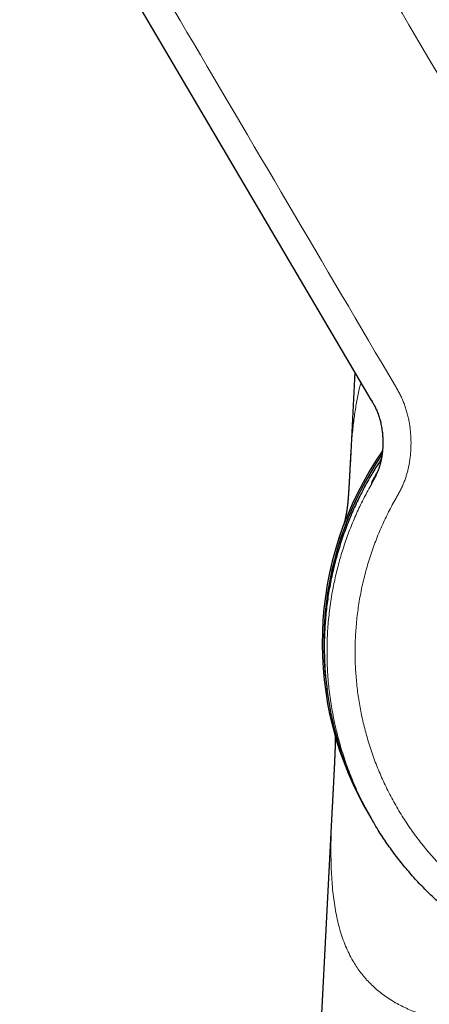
# Model space of a CAD drawing. Header units: millimetres. Extents: x 8 to 837, y 12 to 852.
# Tile 11 of 26: x 217 to 246, y 544 to 615. Entities that reach past the tile are written whole.
import ezdxf

# ---------------------------------------------------------------- set-up
doc = ezdxf.new("R2010")
doc.units = ezdxf.units.MM

msp = doc.modelspace()

# ---------------------------------------------------------------- linework, layer by layer
at = {"color": 7, "linetype": 'Continuous', "lineweight": 30}
for p, q in [((240.901, 589.208), (240.552, 582.518)), ((242.114, 587.147), (242.072, 587.219)), ((240.553, 582.541), (240.552, 582.525)), ((239.27, 557.981), (236.484, 504.658)), ((242.049, 557.183), (242.246, 556.848))]:
    msp.add_line(p, q, dxfattribs=at)
at = {"color": 7, "linetype": 'Continuous', "lineweight": 30, "flags": 128}
msp.add_lwpolyline([(242.072, 587.219), (225.817, 614.846), (224.463, 617.149), (223.108, 619.451), (221.754, 621.753), (220.399, 624.056), (219.045, 626.358), (217.688, 628.664), (217.495, 628.992), (217.298, 629.326), (217.098, 629.666), (216.902, 629.998), (216.825, 630.13)], dxfattribs=at)
at = {"color": 7, "linetype": 'Continuous', "lineweight": 30}
for radius, start, end in [(24.25, 145.22387, 211.01821), (24.132, 145.74883, 174.62655), (24.132, 174.62655, 187.90893)]:
    msp.add_arc((262.799, 569.736), radius, start, end, dxfattribs=at)
at = {"color": 8, "linetype": 'Continuous', "lineweight": 0}
for centre, radius, start, end in [((262.799, 569.736), 24.11, 145.85526, 182.64593), ((242.286, 581.299), 0.208, 207.87431, 209.34405)]:
    msp.add_arc(centre, radius, start, end, dxfattribs=at)
for points, knots in [([(220.955, 640.858), (220.955, 640.858), (221.043, 640.91), (221.221, 641.009), (221.493, 641.146), (221.771, 641.271), (222.055, 641.384), (222.343, 641.484), (222.635, 641.572), (222.94, 641.65), (223.259, 641.715), (223.59, 641.767), (223.924, 641.804), (224.259, 641.824), (224.584, 641.827), (224.899, 641.816), (225.203, 641.792), (225.505, 641.755), (225.806, 641.705), (226.105, 641.642), (226.4, 641.566), (226.702, 641.474), (227.008, 641.365), (227.319, 641.238), (227.623, 641.096), (227.919, 640.939), (228.197, 640.775), (228.458, 640.605), (228.701, 640.431), (228.936, 640.247), (229.164, 640.053), (229.383, 639.85), (229.593, 639.637), (229.794, 639.416), (229.988, 639.183), (230.174, 638.937), (230.351, 638.678), (230.517, 638.413), (230.676, 638.143), (230.832, 637.872), (231.505, 636.729), (234.7, 631.296), (242.999, 617.198), (250.727, 604.06), (255.88, 595.302)], [0, 0, 0, 0, 0.000002, 0.005002, 0.010001, 0.015001, 0.020001, 0.025002, 0.030002, 0.035003, 0.040503, 0.046002, 0.051501, 0.057, 0.062499, 0.067498, 0.072498, 0.077499, 0.082499, 0.0875, 0.092501, 0.097502, 0.103002, 0.108502, 0.114002, 0.119501, 0.125, 0.1299, 0.134801, 0.139701, 0.144601, 0.149502, 0.154402, 0.159302, 0.164203, 0.169335, 0.174468, 0.179601, 0.184735, 0.18987, 0.195003, 0.250003, 0.500001, 1, 1, 1, 1]), ([(243.813, 588.203), (238.661, 596.961), (230.932, 610.098), (223.083, 623.44), (220.267, 628.228), (219.906, 628.841), (219.546, 629.454), (219.184, 630.067), (218.826, 630.681), (218.525, 631.175), (218.309, 631.565), (218.168, 631.845), (218.04, 632.13), (217.926, 632.422), (217.826, 632.719), (217.741, 633.014), (217.669, 633.306), (217.612, 633.596), (217.566, 633.888), (217.533, 634.181), (217.512, 634.479), (217.503, 634.78), (217.507, 635.085), (217.525, 635.389), (217.556, 635.693), (217.601, 635.994), (217.659, 636.294), (217.732, 636.601), (217.821, 636.913), (217.929, 637.231), (218.052, 637.543), (218.189, 637.849), (218.337, 638.139), (218.492, 638.413), (218.654, 638.672), (218.827, 638.923), (219.011, 639.166), (219.206, 639.401), (219.41, 639.627), (219.631, 639.852), (219.87, 640.073), (220.126, 640.289), (220.393, 640.493), (220.669, 640.684), (220.859, 640.802), (220.955, 640.858), (220.955, 640.858)], [0, 0, 0, 0, 0.499999, 0.749997, 0.761664, 0.77333, 0.784997, 0.796664, 0.80833, 0.819999, 0.825131, 0.830264, 0.835397, 0.840531, 0.845665, 0.850798, 0.855638, 0.860479, 0.865319, 0.870159, 0.874999, 0.879999, 0.884999, 0.889998, 0.894998, 0.899998, 0.904998, 0.909999, 0.9155, 0.921001, 0.926502, 0.932002, 0.937501, 0.9425, 0.947499, 0.952498, 0.957497, 0.962497, 0.967497, 0.972498, 0.977999, 0.983499, 0.988999, 0.994498, 0.999998, 1, 1, 1, 1]), ([(240.555, 582.525), (240.565, 582.729), (240.594, 583.311), (240.662, 584.233), (240.763, 585.293), (240.893, 586.313), (241.06, 587.292), (241.206, 588.011), (241.312, 588.39), (241.335, 588.471)], [0, 0, 0, 0, 0.092445, 0.264621, 0.43681, 0.60901, 0.781213, 0.953426, 1, 1, 1, 1]), ([(243.858, 580.173), (243.907, 580.259), (244.006, 580.43), (244.148, 580.69), (244.278, 580.956), (244.397, 581.228), (244.503, 581.503), (244.596, 581.78), (244.676, 582.06), (244.745, 582.342), (244.806, 582.646), (244.857, 582.969), (244.896, 583.314), (244.92, 583.659), (244.931, 584.006), (244.929, 584.353), (244.913, 584.699), (244.883, 585.044), (244.84, 585.387), (244.781, 585.728), (244.708, 586.067), (244.62, 586.402), (244.519, 586.726), (244.404, 587.039), (244.276, 587.34), (244.133, 587.634), (243.978, 587.921), (243.868, 588.109), (243.813, 588.203)], [0, 0, 0, 0, 0.035145, 0.07022, 0.105332, 0.140493, 0.175663, 0.210176, 0.244651, 0.279109, 0.31357, 0.354611, 0.39568, 0.436773, 0.477877, 0.518972, 0.560051, 0.60111, 0.642154, 0.683189, 0.724232, 0.765302, 0.806397, 0.845137, 0.883852, 0.922555, 0.961274, 1, 1, 1, 1]), ([(242.102, 581.201), (242.132, 581.254), (242.193, 581.359), (242.284, 581.52), (242.372, 581.687), (242.457, 581.863), (242.537, 582.047), (242.61, 582.241), (242.676, 582.444), (242.736, 582.657), (242.788, 582.883), (242.831, 583.119), (242.866, 583.364), (242.891, 583.616), (242.906, 583.873), (242.911, 584.132), (242.907, 584.392), (242.893, 584.651), (242.869, 584.906), (242.836, 585.157), (242.793, 585.4), (242.743, 585.634), (242.684, 585.859), (242.619, 586.073), (242.544, 586.283), (242.461, 586.487), (242.368, 586.685), (242.271, 586.871), (242.171, 587.05), (242.103, 587.166), (242.069, 587.223)], [0, 0, 0, 0, 0.028684, 0.057756, 0.087527, 0.118239, 0.150075, 0.182559, 0.216313, 0.251346, 0.287613, 0.325796, 0.365016, 0.405083, 0.445774, 0.486839, 0.528015, 0.569034, 0.609632, 0.649563, 0.688602, 0.72656, 0.763291, 0.7987, 0.832747, 0.868655, 0.903066, 0.936198, 0.968369, 1, 1, 1, 1]), ([(242.105, 581.197), (242.136, 581.25), (242.197, 581.357), (242.289, 581.521), (242.379, 581.691), (242.465, 581.87), (242.546, 582.06), (242.621, 582.26), (242.689, 582.472), (242.749, 582.695), (242.8, 582.929), (242.843, 583.171), (242.875, 583.422), (242.898, 583.679), (242.911, 583.941), (242.914, 584.204), (242.906, 584.468), (242.889, 584.73), (242.861, 584.987), (242.824, 585.239), (242.779, 585.483), (242.724, 585.717), (242.662, 585.941), (242.592, 586.154), (242.516, 586.355), (242.435, 586.545), (242.348, 586.725), (242.258, 586.895), (242.18, 587.035), (242.131, 587.118), (242.114, 587.147)], [0, 0, 0, 0, 0.029559, 0.059532, 0.090245, 0.121955, 0.154854, 0.189071, 0.224672, 0.261657, 0.299968, 0.339487, 0.380045, 0.42143, 0.463399, 0.505682, 0.547998, 0.590064, 0.631606, 0.672368, 0.712126, 0.750694, 0.787938, 0.823779, 0.858201, 0.891258, 0.923073, 0.95384, 0.983826, 1, 1, 1, 1]), ([(242.554, 582.142), (242.535, 582.109), (242.494, 582.04), (242.436, 581.938), (242.38, 581.837), (242.327, 581.742), (242.282, 581.656), (242.242, 581.58), (242.208, 581.513), (242.179, 581.453), (242.154, 581.399), (242.133, 581.352), (242.117, 581.314), (242.106, 581.284), (242.099, 581.26), (242.094, 581.238), (242.093, 581.221), (242.097, 581.21), (242.1, 581.204), (242.102, 581.201)], [0, 0, 0, 0, 0.03961, 0.083274, 0.134194, 0.185119, 0.236059, 0.287012, 0.337964, 0.388891, 0.445912, 0.502938, 0.55998, 0.617032, 0.67408, 0.731111, 0.820734, 0.91037, 1, 1, 1, 1]), ([(242.254, 556.848), (242.165, 556.997), (241.878, 557.475), (241.417, 558.363), (240.878, 559.511), (240.385, 560.743), (239.961, 561.995), (239.606, 563.266), (239.322, 564.552), (239.108, 565.851), (238.965, 567.159), (238.893, 568.475), (238.893, 569.795), (238.965, 571.115), (239.11, 572.435), (239.317, 573.687), (239.575, 574.869), (239.873, 575.978), (240.221, 577.069), (240.619, 578.139), (241.065, 579.184), (241.556, 580.207), (241.922, 580.867), (242.105, 581.197)], [0, 0, 0, 0, 0.020516, 0.065449, 0.117628, 0.169594, 0.221393, 0.27307, 0.324667, 0.376226, 0.427787, 0.47939, 0.531078, 0.582892, 0.634878, 0.687082, 0.732041, 0.77712, 0.822006, 0.866707, 0.911253, 0.955675, 1, 1, 1, 1]), ([(274.446, 549.941), (274.281, 549.845), (273.951, 549.654), (273.447, 549.384), (272.936, 549.126), (272.419, 548.881), (271.896, 548.65), (271.368, 548.432), (270.833, 548.227), (270.285, 548.034), (269.724, 547.852), (269.149, 547.683), (268.57, 547.529), (267.987, 547.391), (267.4, 547.269), (266.81, 547.163), (266.218, 547.073), (265.623, 546.999), (265.027, 546.94), (264.429, 546.898), (263.831, 546.872), (263.243, 546.863), (262.667, 546.868), (262.102, 546.888), (261.538, 546.923), (260.975, 546.971), (260.412, 547.035), (259.847, 547.112), (259.283, 547.205), (258.721, 547.312), (258.162, 547.433), (257.606, 547.568), (257.054, 547.718), (256.506, 547.882), (255.954, 548.063), (255.399, 548.262), (254.84, 548.478), (254.287, 548.71), (253.741, 548.956), (253.201, 549.217), (252.669, 549.492), (252.144, 549.781), (251.628, 550.085), (251.119, 550.402), (250.62, 550.733), (250.129, 551.077), (249.658, 551.427), (249.204, 551.783), (248.769, 552.143), (248.343, 552.514), (247.927, 552.896), (247.519, 553.29), (247.119, 553.696), (246.728, 554.113), (246.348, 554.54), (245.979, 554.977), (245.621, 555.424), (245.274, 555.879), (244.94, 556.343), (244.613, 556.823), (244.293, 557.319), (243.982, 557.831), (243.686, 558.351), (243.403, 558.88), (243.135, 559.416), (242.881, 559.959), (242.642, 560.508), (242.418, 561.064), (242.209, 561.625), (242.015, 562.192), (241.836, 562.764), (241.676, 563.33), (241.533, 563.888), (241.407, 564.439), (241.295, 564.992), (241.198, 565.549), (241.114, 566.11), (241.044, 566.675), (240.989, 567.244), (240.949, 567.815), (240.923, 568.386), (240.912, 568.958), (240.916, 569.53), (240.934, 570.102), (240.967, 570.682), (241.017, 571.27), (241.083, 571.865), (241.165, 572.459), (241.262, 573.05), (241.376, 573.638), (241.506, 574.223), (241.652, 574.804), (241.813, 575.382), (241.99, 575.954), (242.182, 576.522), (242.389, 577.084), (242.607, 577.63), (242.835, 578.159), (243.071, 578.673), (243.32, 579.18), (243.581, 579.681), (243.766, 580.009), (243.858, 580.173)], [0, 0, 0, 0, 0.009799, 0.019599, 0.029399, 0.039199, 0.048999, 0.058799, 0.068599, 0.078398, 0.088665, 0.098931, 0.109197, 0.119463, 0.12973, 0.139996, 0.150263, 0.16053, 0.170796, 0.181062, 0.191329, 0.201595, 0.211274, 0.220954, 0.230634, 0.240314, 0.249994, 0.259794, 0.269594, 0.279394, 0.289194, 0.298993, 0.308793, 0.318592, 0.328392, 0.338659, 0.348926, 0.359193, 0.36946, 0.379728, 0.389995, 0.400262, 0.410529, 0.420796, 0.431061, 0.441327, 0.451592, 0.461271, 0.470951, 0.48063, 0.49031, 0.49999, 0.509791, 0.519592, 0.529392, 0.539193, 0.548994, 0.558794, 0.568594, 0.578394, 0.58866, 0.598926, 0.609193, 0.619459, 0.629726, 0.639994, 0.650261, 0.660529, 0.670797, 0.681065, 0.691333, 0.7016, 0.71128, 0.72096, 0.730639, 0.740318, 0.749997, 0.759796, 0.769595, 0.779395, 0.789195, 0.798995, 0.808795, 0.818596, 0.828397, 0.838664, 0.848931, 0.859198, 0.869465, 0.879731, 0.889998, 0.900265, 0.910531, 0.920798, 0.931065, 0.941332, 0.951599, 0.96128, 0.97096, 0.98064, 0.99032, 1, 1, 1, 1]), ([(262.778, 541.064), (262.441, 541.065), (261.767, 541.067), (260.755, 541.08), (259.746, 541.102), (258.738, 541.133), (257.735, 541.175), (256.736, 541.227), (255.785, 541.288), (254.882, 541.356), (254.026, 541.43), (253.178, 541.514), (252.339, 541.609), (251.512, 541.715), (250.698, 541.834), (249.899, 541.966), (249.169, 542.103), (248.507, 542.242), (247.91, 542.38), (247.328, 542.528), (246.764, 542.688), (246.218, 542.86), (245.693, 543.044), (245.189, 543.24), (244.708, 543.449), (244.252, 543.671), (243.803, 543.915), (243.365, 544.184), (242.941, 544.477), (242.547, 544.786), (242.181, 545.109), (241.843, 545.445), (241.534, 545.794), (241.25, 546.153), (240.99, 546.527), (240.728, 546.951), (240.471, 547.433), (240.226, 547.977), (240.011, 548.543), (239.825, 549.131), (239.666, 549.74), (239.532, 550.372), (239.422, 551.025), (239.334, 551.7), (239.267, 552.397), (239.22, 553.116), (239.19, 553.856), (239.177, 554.618), (239.18, 555.4), (239.195, 556.204), (239.225, 557.03), (239.25, 557.624), (239.269, 557.949), (239.271, 557.985)], [0, 0, 0, 0, 0.0226623, 0.045321, 0.0679868, 0.0906557, 0.113322, 0.1359822, 0.1586359, 0.1784542, 0.1982746, 0.2181112, 0.2379551, 0.2577963, 0.277629, 0.2974525, 0.3172711, 0.3331296, 0.3489985, 0.3648691, 0.3807357, 0.3965988, 0.4124611, 0.4283263, 0.4441908, 0.4600567, 0.4759261, 0.4937037, 0.5114777, 0.5292374, 0.5469935, 0.5647532, 0.5822028, 0.5996591, 0.6171194, 0.6345782, 0.6572367, 0.6798878, 0.7025427, 0.7252031, 0.7478682, 0.7705358, 0.7932023, 0.8158642, 0.8385262, 0.8611887, 0.8838509, 0.906512, 0.9291726, 0.9518339, 0.9744989, 0.9971665, 1, 1, 1, 1])]:
    msp.add_open_spline(points, degree=3, knots=knots, dxfattribs=at)
at = {"color": 7, "linetype": 'Continuous', "lineweight": 30}
for points, knots in [([(242.067, 587.226), (242.089, 587.19), (242.13, 587.12), (242.187, 587.02), (242.238, 586.931), (242.281, 586.851), (242.318, 586.782), (242.36, 586.698), (242.411, 586.593), (242.473, 586.455), (242.535, 586.303), (242.595, 586.139), (242.652, 585.965), (242.705, 585.782), (242.753, 585.587), (242.794, 585.389), (242.83, 585.184), (242.86, 584.97), (242.878, 584.797), (242.888, 584.673), (242.892, 584.606), (242.896, 584.549), (242.899, 584.498), (242.901, 584.447), (242.903, 584.391), (242.905, 584.328), (242.907, 584.256), (242.908, 584.154), (242.907, 584.027), (242.902, 583.881), (242.895, 583.745), (242.887, 583.63), (242.878, 583.535), (242.871, 583.46), (242.863, 583.395), (242.856, 583.337), (242.849, 583.283), (242.841, 583.229), (242.832, 583.166), (242.82, 583.094), (242.806, 583.017), (242.792, 582.944), (242.778, 582.876), (242.763, 582.81), (242.747, 582.744), (242.73, 582.676), (242.712, 582.609), (242.693, 582.54), (242.674, 582.478), (242.656, 582.422), (242.641, 582.376), (242.627, 582.336), (242.616, 582.304), (242.608, 582.282), (242.602, 582.267), (242.597, 582.253), (242.591, 582.236), (242.583, 582.214), (242.572, 582.188), (242.562, 582.163), (242.554, 582.143), (242.547, 582.127), (242.542, 582.113), (242.536, 582.1), (242.53, 582.086), (242.524, 582.072), (242.518, 582.059), (242.513, 582.047), (242.508, 582.037), (242.502, 582.024), (242.496, 582.011), (242.49, 581.999), (242.487, 581.991), (242.484, 581.986), (242.484, 581.986), (242.484, 581.986)], [0, 0, 0, 0, 0.0173832, 0.033087, 0.0471445, 0.0595408, 0.0702348, 0.0791738, 0.0982437, 0.1177883, 0.1415911, 0.1655025, 0.1894427, 0.216729, 0.2440619, 0.2718165, 0.300059, 0.329653, 0.360899, 0.3717186, 0.3809863, 0.3886853, 0.3953728, 0.4023538, 0.4098618, 0.4185936, 0.4285623, 0.4397662, 0.4612884, 0.4818163, 0.5012277, 0.5194846, 0.5315834, 0.5425351, 0.5523577, 0.5610728, 0.5688178, 0.5772547, 0.5869191, 0.598951, 0.61214, 0.6245299, 0.6358729, 0.6469413, 0.6594045, 0.6718244, 0.6853204, 0.7003579, 0.7169641, 0.7294708, 0.7424929, 0.7540201, 0.7635522, 0.7696558, 0.7745512, 0.7791894, 0.7845885, 0.7935984, 0.8041309, 0.8147697, 0.824627, 0.8318335, 0.8388862, 0.8473407, 0.8574071, 0.8666193, 0.8768099, 0.88646, 0.8948616, 0.9020742, 0.928152, 0.945098, 0.9633781, 0.9832751, 1, 1, 1, 1]), ([(242.794, 582.955), (242.613, 582.681), (242.216, 582.077), (241.66, 581.106), (241.115, 580.051), (240.623, 578.967), (240.184, 577.856), (239.798, 576.721), (239.467, 575.564), (239.194, 574.393), (238.98, 573.213), (238.825, 572.029), (238.728, 570.842), (238.69, 569.656), (238.71, 568.471), (238.788, 567.29), (238.923, 566.115), (239.115, 564.948), (239.365, 563.791), (239.671, 562.646), (240.033, 561.516), (240.452, 560.401), (240.927, 559.306), (241.454, 558.228), (241.851, 557.532), (242.049, 557.183)], [0, 0, 0, 0, 0.036196, 0.079762, 0.123413, 0.167177, 0.211087, 0.255173, 0.299472, 0.343771, 0.387857, 0.431765, 0.475528, 0.519177, 0.562742, 0.606251, 0.649733, 0.693215, 0.736725, 0.78029, 0.82394, 0.867704, 0.911613, 0.9557, 1, 1, 1, 1]), ([(240.552, 582.525), (240.552, 582.513), (240.55, 582.486), (240.548, 582.45), (240.547, 582.419), (240.546, 582.395), (240.544, 582.375), (240.543, 582.355), (240.542, 582.327), (240.54, 582.289), (240.537, 582.24), (240.534, 582.183), (240.531, 582.125), (240.528, 582.069), (240.526, 582.017), (240.523, 581.972), (240.521, 581.933), (240.519, 581.899), (240.517, 581.862), (240.515, 581.819), (240.513, 581.773), (240.51, 581.73), (240.508, 581.692), (240.507, 581.66), (240.505, 581.629), (240.503, 581.597), (240.501, 581.56), (240.499, 581.517), (240.497, 581.472), (240.494, 581.433), (240.493, 581.402), (240.491, 581.374), (240.49, 581.347), (240.488, 581.317), (240.486, 581.281), (240.484, 581.238), (240.481, 581.191), (240.478, 581.147), (240.476, 581.097), (240.472, 581.043), (240.469, 580.984), (240.466, 580.928), (240.462, 580.87), (240.459, 580.811), (240.455, 580.747), (240.451, 580.679), (240.446, 580.609), (240.442, 580.551), (240.439, 580.506), (240.437, 580.475), (240.436, 580.45), (240.434, 580.425), (240.432, 580.396), (240.429, 580.361), (240.427, 580.324), (240.424, 580.288), (240.421, 580.252), (240.418, 580.21), (240.415, 580.165), (240.411, 580.116), (240.408, 580.073), (240.404, 580.035), (240.401, 580.001), (240.399, 579.975), (240.397, 579.954), (240.396, 579.936), (240.394, 579.917), (240.392, 579.894), (240.389, 579.87), (240.387, 579.846), (240.385, 579.826), (240.383, 579.809), (240.382, 579.794), (240.38, 579.78), (240.379, 579.767), (240.378, 579.756), (240.377, 579.745), (240.375, 579.732), (240.374, 579.719), (240.372, 579.706), (240.371, 579.694), (240.37, 579.685), (240.369, 579.677), (240.368, 579.667), (240.367, 579.655), (240.365, 579.64), (240.363, 579.623), (240.361, 579.606), (240.359, 579.59), (240.357, 579.575), (240.355, 579.56), (240.353, 579.544), (240.351, 579.526), (240.348, 579.507), (240.345, 579.483), (240.341, 579.454), (240.337, 579.423), (240.333, 579.396), (240.33, 579.372), (240.327, 579.351), (240.323, 579.328), (240.32, 579.305), (240.316, 579.281), (240.313, 579.257), (240.309, 579.233), (240.305, 579.21), (240.302, 579.189), (240.298, 579.169), (240.296, 579.152), (240.293, 579.135), (240.29, 579.119), (240.287, 579.103), (240.284, 579.086), (240.281, 579.068), (240.277, 579.047), (240.273, 579.023), (240.268, 578.997), (240.264, 578.973), (240.26, 578.951), (240.256, 578.933), (240.253, 578.916), (240.25, 578.899), (240.246, 578.88), (240.242, 578.86), (240.238, 578.838), (240.233, 578.815), (240.228, 578.791), (240.223, 578.767), (240.218, 578.745), (240.214, 578.726), (240.21, 578.709), (240.207, 578.693), (240.203, 578.678), (240.2, 578.666), (240.198, 578.654), (240.196, 578.645), (240.194, 578.637), (240.193, 578.631), (240.191, 578.624), (240.19, 578.618), (240.188, 578.611), (240.186, 578.603), (240.184, 578.593), (240.181, 578.582), (240.178, 578.568), (240.174, 578.554), (240.171, 578.539), (240.167, 578.523), (240.163, 578.506), (240.158, 578.489), (240.154, 578.472), (240.149, 578.452), (240.143, 578.429), (240.137, 578.404), (240.131, 578.382), (240.125, 578.362), (240.121, 578.346), (240.117, 578.332), (240.114, 578.32), (240.111, 578.31), (240.108, 578.299), (240.105, 578.288), (240.101, 578.277), (240.098, 578.267), (240.095, 578.256), (240.092, 578.247), (240.09, 578.241), (240.09, 578.238), (240.089, 578.237)], [0, 0, 0, 0, 0.00227, 0.004791, 0.006633, 0.00787, 0.009039, 0.010252, 0.011509, 0.014114, 0.017181, 0.020356, 0.024372, 0.027599, 0.030624, 0.033695, 0.03578, 0.037801, 0.039882, 0.04249, 0.045546, 0.048295, 0.050483, 0.052428, 0.054284, 0.056104, 0.058341, 0.061199, 0.064184, 0.066609, 0.068467, 0.07011, 0.071817, 0.073599, 0.07594, 0.078798, 0.081991, 0.084915, 0.087523, 0.09188, 0.095787, 0.099723, 0.103837, 0.108219, 0.112943, 0.118585, 0.124557, 0.130892, 0.134527, 0.137553, 0.139955, 0.14213, 0.145709, 0.149867, 0.154486, 0.159236, 0.164106, 0.169101, 0.177213, 0.185261, 0.193003, 0.200426, 0.20748, 0.214061, 0.21771, 0.221615, 0.226204, 0.231494, 0.238596, 0.244774, 0.249981, 0.25435, 0.25849, 0.262461, 0.266302, 0.269037, 0.272242, 0.275924, 0.280077, 0.284032, 0.287356, 0.290116, 0.292389, 0.294897, 0.298759, 0.303315, 0.308581, 0.314036, 0.319088, 0.323729, 0.327947, 0.333166, 0.338701, 0.344787, 0.351255, 0.361947, 0.37219, 0.381706, 0.388582, 0.395353, 0.402976, 0.410549, 0.418658, 0.426766, 0.434843, 0.442847, 0.450375, 0.45701, 0.463094, 0.468668, 0.474321, 0.480219, 0.486367, 0.492769, 0.499412, 0.509664, 0.519443, 0.528723, 0.537417, 0.54393, 0.550072, 0.556636, 0.56398, 0.572118, 0.5809, 0.590478, 0.600869, 0.612091, 0.621539, 0.630425, 0.638669, 0.64626, 0.653184, 0.659431, 0.664992, 0.669859, 0.673631, 0.676833, 0.679856, 0.683206, 0.686887, 0.690902, 0.695251, 0.70191, 0.709241, 0.717251, 0.72595, 0.735348, 0.745268, 0.755883, 0.766748, 0.777394, 0.79617, 0.814171, 0.831367, 0.847731, 0.863239, 0.874807, 0.885822, 0.896583, 0.908025, 0.920222, 0.93422, 0.949116, 0.964921, 0.981647, 0.995441, 1, 1, 1, 1]), ([(239.921, 577.776), (239.913, 577.754), (239.892, 577.694), (239.859, 577.599), (239.827, 577.504), (239.801, 577.427), (239.781, 577.367), (239.764, 577.315), (239.749, 577.271), (239.737, 577.234), (239.727, 577.204), (239.723, 577.191), (239.721, 577.184)], [0, 0, 0, 0, 0.08869, 0.234844, 0.370582, 0.455295, 0.535577, 0.615296, 0.69843, 0.788516, 0.888352, 1, 1, 1, 1]), ([(239.486, 563.066), (239.486, 563.064), (239.486, 563.058), (239.486, 563.045), (239.487, 563.026), (239.487, 563.005), (239.487, 562.979), (239.487, 562.954), (239.488, 562.93), (239.488, 562.909), (239.488, 562.888), (239.488, 562.868), (239.487, 562.849), (239.487, 562.831), (239.487, 562.814), (239.487, 562.796), (239.487, 562.779), (239.487, 562.763), (239.487, 562.747), (239.486, 562.727), (239.486, 562.702), (239.486, 562.676), (239.485, 562.649), (239.485, 562.623), (239.484, 562.592), (239.483, 562.555), (239.482, 562.51), (239.481, 562.464), (239.48, 562.422), (239.479, 562.384), (239.478, 562.349), (239.477, 562.31), (239.476, 562.264), (239.474, 562.214), (239.472, 562.161), (239.471, 562.108), (239.469, 562.055), (239.467, 562.002), (239.465, 561.953), (239.464, 561.911), (239.462, 561.873), (239.461, 561.838), (239.459, 561.795), (239.457, 561.748), (239.455, 561.703), (239.454, 561.665), (239.453, 561.633), (239.451, 561.605), (239.45, 561.576), (239.449, 561.543), (239.447, 561.504), (239.445, 561.462), (239.444, 561.425), (239.442, 561.394), (239.441, 561.366), (239.44, 561.337), (239.438, 561.305), (239.437, 561.269), (239.435, 561.23), (239.433, 561.192), (239.432, 561.158), (239.43, 561.127), (239.429, 561.097), (239.427, 561.062), (239.426, 561.024), (239.424, 560.984), (239.422, 560.947), (239.42, 560.915), (239.419, 560.88), (239.417, 560.843), (239.415, 560.801), (239.413, 560.754), (239.41, 560.706), (239.408, 560.658), (239.406, 560.616), (239.404, 560.576), (239.402, 560.534), (239.4, 560.49), (239.398, 560.449), (239.396, 560.416), (239.395, 560.388), (239.393, 560.359), (239.391, 560.323), (239.389, 560.281), (239.387, 560.237), (239.385, 560.198), (239.383, 560.156), (239.38, 560.106), (239.377, 560.045), (239.374, 559.97), (239.369, 559.891), (239.365, 559.807), (239.361, 559.725), (239.356, 559.638), (239.352, 559.546), (239.347, 559.459), (239.343, 559.387), (239.34, 559.327), (239.338, 559.275), (239.335, 559.225), (239.333, 559.184), (239.331, 559.147), (239.329, 559.112), (239.327, 559.073), (239.325, 559.031), (239.323, 558.989), (239.321, 558.951), (239.319, 558.917), (239.317, 558.88), (239.315, 558.836), (239.312, 558.78), (239.309, 558.719), (239.306, 558.661), (239.303, 558.613), (239.301, 558.572), (239.299, 558.531), (239.296, 558.484), (239.294, 558.435), (239.291, 558.388), (239.289, 558.346), (239.287, 558.308), (239.285, 558.271), (239.283, 558.229), (239.281, 558.183), (239.278, 558.136), (239.276, 558.089), (239.273, 558.038), (239.271, 558.001), (239.27, 557.981)], [0, 0, 0, 0, 0.007273, 0.029072, 0.052344, 0.076755, 0.101537, 0.126617, 0.142202, 0.157872, 0.172688, 0.186033, 0.197948, 0.208294, 0.217438, 0.226472, 0.235662, 0.242405, 0.249568, 0.258116, 0.268083, 0.279255, 0.289699, 0.298923, 0.307304, 0.321294, 0.335212, 0.348181, 0.360672, 0.368882, 0.377479, 0.386668, 0.397351, 0.408663, 0.41947, 0.430179, 0.440654, 0.450527, 0.459534, 0.467375, 0.473124, 0.478809, 0.485612, 0.494396, 0.501597, 0.507526, 0.512334, 0.516746, 0.520867, 0.525641, 0.531818, 0.538432, 0.54412, 0.548549, 0.552191, 0.556293, 0.560924, 0.566104, 0.571851, 0.577634, 0.582372, 0.586061, 0.590412, 0.595011, 0.600647, 0.606376, 0.611441, 0.615841, 0.61966, 0.62545, 0.630878, 0.636998, 0.644114, 0.650593, 0.656169, 0.660955, 0.666511, 0.672802, 0.67848, 0.682865, 0.685995, 0.689521, 0.694307, 0.700329, 0.706299, 0.711498, 0.715925, 0.722877, 0.730973, 0.739828, 0.752261, 0.762061, 0.772905, 0.78421, 0.796313, 0.808614, 0.818337, 0.824517, 0.831876, 0.83869, 0.843817, 0.848129, 0.852894, 0.857633, 0.86343, 0.869071, 0.874035, 0.878438, 0.882407, 0.888442, 0.895568, 0.904154, 0.912271, 0.918302, 0.922864, 0.92807, 0.934452, 0.941021, 0.947309, 0.952818, 0.957533, 0.962193, 0.967313, 0.973658, 0.980105, 0.985845, 0.992144, 1, 1, 1, 1]), ([(247.239, 550.846), (247.186, 550.889), (246.796, 551.214), (246.158, 551.828), (245.325, 552.683), (244.576, 553.536), (243.865, 554.423), (243.196, 555.348), (242.657, 556.156), (242.359, 556.667), (242.254, 556.848)], [0, 0, 0, 0, 0.026173, 0.194238, 0.338552, 0.483193, 0.628254, 0.77383, 0.920022, 1, 1, 1, 1])]:
    msp.add_open_spline(points, degree=3, knots=knots, dxfattribs=at)

doc.saveas('drawing.dxf')
